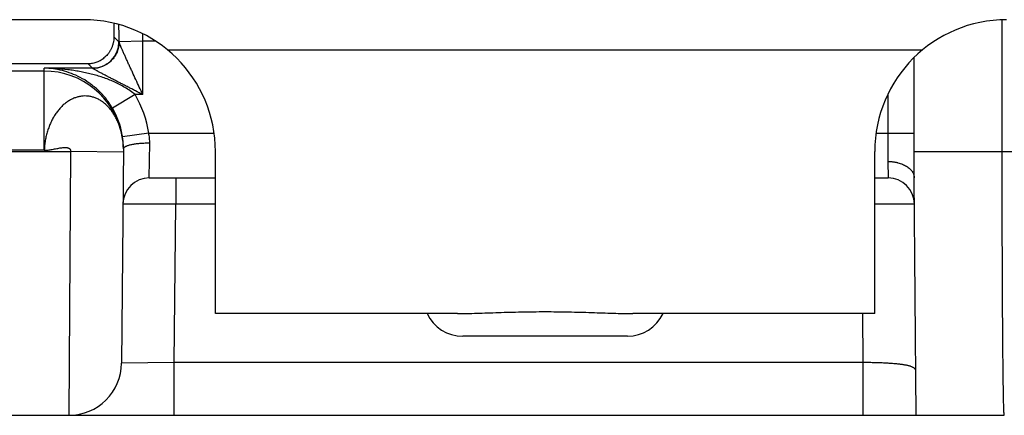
# Model space of a CAD drawing. Header units: inches. Extents: x 0 to 34, y 0 to 22.
# Tile 30 of 36: x 16.1 to 16.8, y 17.1 to 17.4. Entities that reach past the tile are written whole.
import ezdxf

# ---------------------------------------------------------------- set-up
doc = ezdxf.new("R2010")
doc.units = ezdxf.units.IN
doc.header["$LTSCALE"] = 1.87
doc.header["$MEASUREMENT"] = 0
doc.layers.get('0').update_dxf_attribs({"linetype": 'CONTINUOUS'})

msp = doc.modelspace()

# ---------------------------------------------------------------- linework, layer by layer
at = {"color": 7, "linetype": 'CONTINUOUS'}
for p, q in [((16.12745, 17.3915), (15.24745, 17.3915)), ((16.82416, 17.2915), (16.82416, 17.39136)), ((16.15428, 17.37467), (16.15038, 17.37857)), ((16.17231, 17.37537), (16.17231, 17.38078)), ((16.15431, 17.37498), (16.17231, 17.37537)), ((16.17231, 17.33468), (16.17231, 17.37537)), ((16.17231, 17.37537), (16.18176, 17.37537)), ((16.19106, 17.36866), (16.76384, 17.36866)), ((16.13098, 17.35798), (15.48276, 17.35798)), ((16.13428, 17.35468), (16.13098, 17.35798)), ((16.75745, 17.2715), (16.75745, 17.36292)), ((16.09763, 17.35253), (15.21443, 17.35253)), ((16.09763, 17.35253), (16.09765, 17.35468)), ((16.09763, 17.29254), (16.09763, 17.35253)), ((16.13428, 17.35468), (16.09765, 17.35468)), ((16.16652, 17.33468), (16.1493, 17.32451)), ((16.17231, 17.33468), (16.16652, 17.33468)), ((16.73745, 17.33495), (16.73745, 17.28405)), ((16.15658, 17.30342), (16.15648, 17.30386)), ((16.15667, 17.30298), (16.15655, 17.30354)), ((16.17681, 17.3055), (16.15702, 17.30262)), ((16.17681, 17.3055), (16.22638, 17.3055)), ((16.72852, 17.3055), (16.75745, 17.3055)), ((16.1568, 17.30239), (16.15664, 17.30311)), ((16.17728, 17.2715), (16.17764, 17.29782)), ((16.09763, 17.29254), (15.21443, 17.29228)), ((16.11762, 17.2915), (16.11623, 17.0915)), ((16.15762, 17.29116), (16.11762, 17.2915)), ((16.15765, 17.29421), (16.15622, 17.13116)), ((16.15782, 17.29406), (16.15764, 17.29347)), ((16.22745, 17.16866), (16.22745, 17.2915)), ((16.72745, 17.16866), (16.72745, 17.2915)), ((16.75745, 17.2915), (16.87721, 17.2915)), ((16.73745, 17.28405), (16.73762, 17.2715)), ((16.17728, 17.2715), (16.22745, 17.2715)), ((16.19728, 17.2715), (16.19728, 17.2515)), ((16.72745, 17.2715), (16.73762, 17.2715)), ((16.75902, 17.0915), (16.75745, 17.2715)), ((16.19728, 17.2515), (16.15728, 17.25168)), ((16.19623, 17.1315), (16.19728, 17.2515)), ((16.22745, 17.2515), (16.19728, 17.2515)), ((16.75762, 17.25168), (16.72746, 17.25155)), ((16.411, 17.16866), (16.22745, 17.16866)), ((16.72745, 17.16866), (16.5439, 17.16866)), ((16.71867, 17.1315), (16.71835, 17.16866)), ((16.53987, 17.1515), (16.41503, 17.1515)), ((16.19623, 17.1315), (16.15622, 17.13116)), ((16.19623, 17.0915), (16.19623, 17.1315)), ((16.71867, 17.1315), (16.19623, 17.1315)), ((16.71867, 17.0915), (16.71867, 17.1315)), ((14.80959, 17.0915), (16.82577, 17.0915)), ((16.82577, 17.0915), (16.82564, 17.09212))]:
    msp.add_line(p, q, dxfattribs=at)
msp.add_lwpolyline([(16.15765, 17.29415), (16.15763, 17.29546), (16.15757, 17.2967), (16.15748, 17.29785), (16.15736, 17.29896), (16.15722, 17.29998), (16.15707, 17.30092), (16.15692, 17.30178), (16.15677, 17.30252)], dxfattribs=at)
for centre, radius, start, end in [((16.12745, 17.2915), 0.1, 0, 90), ((13.65528, 17.37478), 2.49903, 359.99547, 0.29848), ((16.82745, 17.2915), 0.1, 90, 180), ((16.13427, 17.37468), 0.02, 270.02092, 359.97908), ((16.09763, 17.29254), 0.06, 11.57266, 90.00344), ((16.09761, 17.29397), 0.08003, 8.28628, 30.57323), ((16.09762, 17.29398), 0.06003, 9.5457, 30.57206), ((16.09768, 17.29255), 0.05995, 10.31938, 11.56881), ((16.10212, 17.29304), 0.05548, 10.88763, 11.27111), ((16.09775, 17.294), 0.05989, 8.28061, 9.54585), ((16.09766, 17.29397), 0.05999, 2.14637, 8.2906), ((16.09804, 17.29254), 0.05959, 0.89865, 1.54621), ((16.17728, 17.2515), 0.02, 90, 179.50006), ((16.73762, 17.2515), 0.02, 0.5, 89.99986), ((16.41503, 17.1815), 0.03, 205.39485, 270), ((16.53987, 17.1815), 0.03, 270, 334.60515), ((16.11623, 17.1315), 0.04, 270, 359.5)]:
    msp.add_arc(centre, radius, start, end, dxfattribs=at)
msp.add_ellipse((16.15099, 17.39797), major_axis=(0, 0.04), ratio=0.017455, start_param=-4.48016, end_param=-4.206068, dxfattribs=at)
for points, knots in [([(16.15038, 17.37857), (16.15039, 17.37773), (16.15031, 17.3761), (16.1499, 17.37372), (16.14926, 17.37151), (16.14841, 17.36947), (16.1474, 17.3676), (16.14626, 17.36591), (16.14499, 17.3644), (16.14364, 17.36306), (16.1422, 17.36188), (16.14071, 17.36086), (16.13916, 17.36), (16.13706, 17.35906), (16.13434, 17.35826), (16.13209, 17.358), (16.13098, 17.35798)], [0, 0, 0, 0, 0.080037, 0.156699, 0.230079, 0.300396, 0.367911, 0.432908, 0.495677, 0.556493, 0.615609, 0.67327, 0.729695, 0.785093, 0.89348, 1, 1, 1, 1]), ([(16.15431, 17.37459), (16.15431, 17.37394), (16.15425, 17.37263), (16.15396, 17.37069), (16.15348, 17.36879), (16.15281, 17.36695), (16.15197, 17.36517), (16.15063, 17.36293), (16.14854, 17.3604), (16.146, 17.35831), (16.14375, 17.35697), (16.14198, 17.35613), (16.14013, 17.35547), (16.13822, 17.35499), (16.13628, 17.3547), (16.13497, 17.35463), (16.13432, 17.35463)], [0, 0, 0, 0, 0.06243, 0.124882, 0.187334, 0.249804, 0.312286, 0.374783, 0.49967, 0.624607, 0.687165, 0.74973, 0.812299, 0.874866, 0.937441, 1, 1, 1, 1]), ([(16.15431, 17.37459), (16.15431, 17.3746), (16.1543, 17.37463), (16.15429, 17.37466), (16.15428, 17.37467), (16.15428, 17.37467)], [0, 0, 0, 0, 0.62071, 0.840145, 1, 1, 1, 1]), ([(16.17231, 17.33468), (16.17144, 17.33658), (16.16968, 17.34037), (16.16707, 17.34603), (16.16491, 17.35072), (16.1632, 17.35445), (16.16194, 17.3572), (16.1607, 17.35991), (16.15949, 17.36257), (16.15832, 17.36515), (16.15738, 17.36725), (16.15666, 17.36885), (16.15624, 17.36982), (16.15592, 17.37056), (16.15569, 17.37109), (16.15547, 17.37159), (16.15526, 17.37208), (16.15507, 17.37254), (16.15489, 17.37297), (16.15474, 17.37336), (16.15462, 17.37365), (16.15453, 17.37386), (16.15448, 17.374), (16.15443, 17.37414), (16.15439, 17.37429), (16.15436, 17.37444), (16.15433, 17.37468), (16.15432, 17.37486), (16.15431, 17.37498)], [0, 0, 0, 0, 0.141995, 0.283429, 0.423613, 0.492946, 0.561553, 0.629182, 0.695488, 0.759969, 0.821763, 0.851263, 0.879528, 0.893097, 0.90619, 0.918722, 0.93063, 0.941895, 0.952495, 0.962191, 0.970526, 0.974108, 0.977452, 0.980727, 0.98411, 0.987751, 0.991644, 1, 1, 1, 1]), ([(16.16652, 17.33468), (16.16531, 17.3357), (16.16281, 17.33761), (16.15885, 17.34017), (16.15475, 17.34242), (16.15056, 17.34442), (16.14629, 17.34619), (16.14198, 17.34775), (16.13763, 17.34912), (16.13324, 17.35031), (16.12884, 17.35135), (16.12441, 17.35223), (16.11997, 17.35297), (16.11404, 17.35378), (16.1066, 17.35445), (16.10063, 17.35466), (16.09765, 17.35468)], [0, 0, 0, 0, 0.064885, 0.129408, 0.193464, 0.257054, 0.320223, 0.383025, 0.445513, 0.507732, 0.569726, 0.631531, 0.69318, 0.754701, 0.877459, 1, 1, 1, 1]), ([(16.1493, 17.32451), (16.1485, 17.32585), (16.14682, 17.32846), (16.14405, 17.33213), (16.14109, 17.33549), (16.13704, 17.33947), (16.13175, 17.34372), (16.12507, 17.34778), (16.11829, 17.35083), (16.11144, 17.35298), (16.10456, 17.3543), (16.09994, 17.35464), (16.09765, 17.35468)], [0, 0, 0, 0, 0.075209, 0.149003, 0.220664, 0.289965, 0.421709, 0.545815, 0.664142, 0.778349, 0.889877, 1, 1, 1, 1]), ([(16.13432, 17.35463), (16.13431, 17.35464), (16.1343, 17.35466), (16.13429, 17.35467), (16.13428, 17.35468)], [0, 0, 0, 0, 0.5844, 1, 1, 1, 1]), ([(16.17231, 17.33468), (16.17045, 17.33563), (16.16768, 17.33706), (16.16398, 17.33896), (16.16121, 17.34037), (16.15847, 17.34179), (16.15574, 17.34319), (16.15303, 17.34458), (16.1508, 17.34574), (16.14904, 17.34665), (16.14731, 17.34755), (16.1456, 17.34844), (16.14392, 17.34932), (16.14269, 17.34996), (16.1415, 17.35059), (16.14034, 17.3512), (16.13923, 17.35179), (16.13834, 17.35227), (16.13767, 17.35264), (16.13704, 17.35298), (16.13644, 17.3533), (16.13589, 17.35361), (16.13552, 17.35382), (16.1352, 17.35402), (16.13493, 17.35419), (16.13472, 17.35432), (16.13459, 17.35441), (16.1345, 17.35447), (16.13444, 17.35452), (16.13438, 17.35456), (16.13434, 17.3546), (16.13432, 17.35462), (16.13432, 17.35463)], [0, 0, 0, 0, 0.145656, 0.218285, 0.290657, 0.362674, 0.434208, 0.505099, 0.575134, 0.609748, 0.644038, 0.711392, 0.744302, 0.776575, 0.808088, 0.838684, 0.868066, 0.895908, 0.909189, 0.921995, 0.9458, 0.956567, 0.966385, 0.975118, 0.982716, 0.989135, 0.991862, 0.994239, 0.996248, 0.997876, 0.999124, 1, 1, 1, 1]), ([(16.15653, 17.30389), (16.15606, 17.30622), (16.15515, 17.30964), (16.15348, 17.31399), (16.15204, 17.31704), (16.15041, 17.3199), (16.14861, 17.32253), (16.14664, 17.32492), (16.14453, 17.32705), (16.14229, 17.32892), (16.13993, 17.33049), (16.13747, 17.33176), (16.13494, 17.33272), (16.13234, 17.33336), (16.12971, 17.33368), (16.12707, 17.33366), (16.12443, 17.33331), (16.12181, 17.33263), (16.11924, 17.33164), (16.11673, 17.33034), (16.11432, 17.32874), (16.112, 17.32685), (16.11019, 17.32506), (16.10881, 17.3235), (16.10779, 17.32226), (16.10682, 17.32097), (16.10557, 17.31915), (16.10412, 17.31673), (16.10285, 17.31418), (16.10192, 17.31206), (16.10126, 17.31041), (16.10066, 17.30874), (16.0999, 17.30645), (16.09909, 17.30352), (16.09834, 17.29992), (16.09784, 17.29625), (16.09768, 17.29378), (16.09763, 17.29254)], [0, 0, 0, 0, 0.070878, 0.105294, 0.138878, 0.171518, 0.203173, 0.233903, 0.263739, 0.292694, 0.320806, 0.348183, 0.375008, 0.401449, 0.427669, 0.453848, 0.480193, 0.50692, 0.534208, 0.562189, 0.590963, 0.620614, 0.651203, 0.66686, 0.682756, 0.698886, 0.715243, 0.748613, 0.782818, 0.800213, 0.817785, 0.835523, 0.85341, 0.889572, 0.926146, 0.963003, 1, 1, 1, 1]), ([(16.15761, 17.29415), (16.15759, 17.29494), (16.15744, 17.29808), (16.15704, 17.30121), (16.1566, 17.30352)], [0, 0, 0, 0, 0.25195, 1, 1, 1, 1]), ([(16.17764, 17.29782), (16.17766, 17.2991), (16.17754, 17.30169), (16.1771, 17.30424), (16.17681, 17.3055)], [0, 0, 0, 0, 0.496735, 1, 1, 1, 1]), ([(16.17764, 17.29782), (16.17645, 17.29783), (16.1741, 17.2978), (16.17067, 17.29762), (16.16794, 17.29735), (16.1659, 17.29706), (16.1645, 17.29682), (16.1632, 17.29656), (16.16202, 17.29626), (16.16097, 17.29595), (16.16005, 17.29561), (16.15927, 17.29525), (16.15872, 17.29493), (16.15836, 17.29466), (16.15808, 17.29442), (16.1579, 17.29421), (16.15782, 17.29406)], [0, 0, 0, 0, 0.173882, 0.342387, 0.500419, 0.574023, 0.64329, 0.707735, 0.766926, 0.820504, 0.868193, 0.909836, 0.945434, 0.961047, 0.975277, 1, 1, 1, 1]), ([(15.21443, 17.29228), (15.23324, 17.29228), (15.27088, 17.29224), (15.32733, 17.2921), (15.38378, 17.29191), (15.43082, 17.29174), (15.46845, 17.29162), (15.49667, 17.29154), (15.5249, 17.29148), (15.55312, 17.29144), (15.58135, 17.29141), (15.61898, 17.2914), (15.66602, 17.2914), (15.72247, 17.29144), (15.76952, 17.29148), (15.80715, 17.2915), (15.84478, 17.29152), (15.89182, 17.29153), (15.94827, 17.29153), (16.02354, 17.29152), (16.07999, 17.2915), (16.11762, 17.2915)], [0, 0, 0, 0, 0.0625, 0.125, 0.1875, 0.25, 0.28125, 0.3125, 0.34375, 0.375, 0.40625, 0.4375, 0.5, 0.5625, 0.625, 0.65625, 0.6875, 0.75, 0.8125, 0.875, 1, 1, 1, 1]), ([(16.09763, 17.29254), (16.09809, 17.29253), (16.09904, 17.29255), (16.10052, 17.29268), (16.10208, 17.2929), (16.10371, 17.29318), (16.10536, 17.29349), (16.10701, 17.2938), (16.10864, 17.2941), (16.11022, 17.29435), (16.11172, 17.29453), (16.1129, 17.2946), (16.11379, 17.29459), (16.1144, 17.29455), (16.11497, 17.29448), (16.11549, 17.29436), (16.11597, 17.29419), (16.11639, 17.29398), (16.11677, 17.29372), (16.11708, 17.29339), (16.11732, 17.29301), (16.1175, 17.29256), (16.11761, 17.29206), (16.11762, 17.29169), (16.11762, 17.2915)], [0, 0, 0, 0, 0.062527, 0.130598, 0.203081, 0.27865, 0.355877, 0.433284, 0.509384, 0.582715, 0.651889, 0.715657, 0.745203, 0.773069, 0.799218, 0.823675, 0.846553, 0.86808, 0.888636, 0.908769, 0.929181, 0.950667, 0.974027, 1, 1, 1, 1]), ([(16.82564, 17.09212), (16.82563, 17.09226), (16.8256, 17.09258), (16.82556, 17.09311), (16.82553, 17.09374), (16.82547, 17.09481), (16.82541, 17.0964), (16.82534, 17.09863), (16.82527, 17.10128), (16.8252, 17.10435), (16.82513, 17.10782), (16.82506, 17.11169), (16.825, 17.11595), (16.82491, 17.12238), (16.8248, 17.13133), (16.82469, 17.14308), (16.82458, 17.15613), (16.82449, 17.17036), (16.8244, 17.18564), (16.82433, 17.20184), (16.82427, 17.21882), (16.82422, 17.23643), (16.82417, 17.26073), (16.82416, 17.27914), (16.82416, 17.2915)], [0, 0, 0, 0, 0.002116, 0.004773, 0.007969, 0.011704, 0.02078, 0.031982, 0.045288, 0.060668, 0.078088, 0.097513, 0.118898, 0.142199, 0.19434, 0.253483, 0.319114, 0.390665, 0.467514, 0.548994, 0.634396, 0.722977, 0.813969, 1, 1, 1, 1]), ([(16.73745, 17.2841), (16.73778, 17.28409), (16.73843, 17.28406), (16.73941, 17.28399), (16.74038, 17.2839), (16.74135, 17.28379), (16.74231, 17.28366), (16.74325, 17.2835), (16.74418, 17.2833), (16.7454, 17.28301), (16.74687, 17.28257), (16.74855, 17.28194), (16.75013, 17.28121), (16.75158, 17.28038), (16.75291, 17.27947), (16.75408, 17.27848), (16.75509, 17.27743), (16.75594, 17.27631), (16.75661, 17.27515), (16.75709, 17.27394), (16.75738, 17.27273), (16.75745, 17.27191), (16.75745, 17.2715)], [0, 0, 0, 0, 0.037942, 0.075875, 0.113698, 0.151328, 0.188719, 0.225842, 0.262657, 0.299107, 0.370681, 0.44023, 0.507468, 0.572154, 0.634135, 0.69334, 0.749816, 0.803711, 0.855307, 0.905157, 0.953348, 1, 1, 1, 1]), ([(16.411, 17.16866), (16.41339, 17.16866), (16.41832, 17.16872), (16.42592, 17.16892), (16.4339, 17.16918), (16.44221, 17.16946), (16.45078, 17.16973), (16.45956, 17.16994), (16.46847, 17.17008), (16.47745, 17.17012), (16.48643, 17.17008), (16.49534, 17.16994), (16.50412, 17.16973), (16.51269, 17.16946), (16.521, 17.16918), (16.52898, 17.16892), (16.53658, 17.16872), (16.54151, 17.16866), (16.5439, 17.16866)], [0, 0, 0, 0, 0.053963, 0.111278, 0.171509, 0.234204, 0.29889, 0.365083, 0.432287, 0.5, 0.567713, 0.634917, 0.70111, 0.765796, 0.828491, 0.888722, 0.946037, 1, 1, 1, 1]), ([(16.75873, 17.12471), (16.75873, 17.12489), (16.7587, 17.12525), (16.75855, 17.12577), (16.75832, 17.12626), (16.75798, 17.12671), (16.75756, 17.12713), (16.75704, 17.12752), (16.75643, 17.12788), (16.75573, 17.12821), (16.75495, 17.12852), (16.75408, 17.1288), (16.75312, 17.12907), (16.75207, 17.12931), (16.75095, 17.12954), (16.7493, 17.12983), (16.74705, 17.13015), (16.74415, 17.13046), (16.74099, 17.13073), (16.73762, 17.13095), (16.73406, 17.13114), (16.73035, 17.13128), (16.72652, 17.13139), (16.72261, 17.13146), (16.71999, 17.13149), (16.71867, 17.1315)], [0, 0, 0, 0, 0.012985, 0.025595, 0.038227, 0.051323, 0.065296, 0.080473, 0.097094, 0.115326, 0.135276, 0.157008, 0.180551, 0.20591, 0.233067, 0.26199, 0.324942, 0.394295, 0.469457, 0.549745, 0.634406, 0.722631, 0.813564, 0.906326, 1, 1, 1, 1])]:
    msp.add_open_spline(points, degree=3, knots=knots, dxfattribs=at)

doc.saveas('drawing.dxf')
